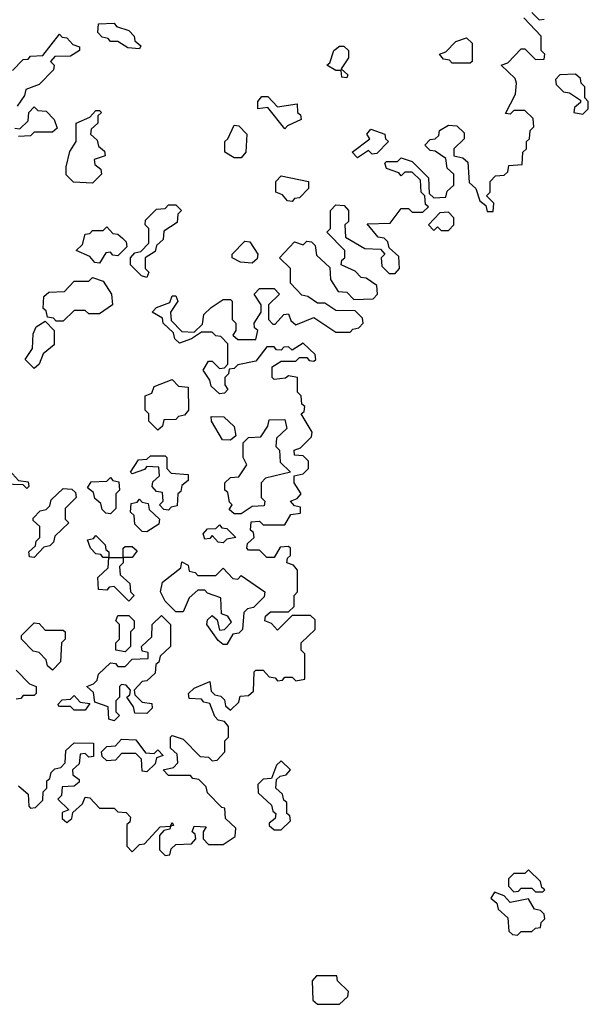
# Model space of a CAD drawing. Extents: x 2737311 to 2867920, y 875798 to 1012690.
# Tile 63 of 79: x 2805675 to 2807240, y 962350 to 965060. Entities that reach past the tile are written whole.
import ezdxf

# ---------------------------------------------------------------- set-up
doc = ezdxf.new("R2010")
doc.units = 0

msp = doc.modelspace()

# ---------------------------------------------------------------- linework, layer by layer
at = {"layer": '0CON20XD'}
for points in [[(2806465, 964450), (2806478.3, 964448.3), (2806488.3, 964438.3), (2806491.7, 964411.7), (2806528.3, 964378.3), (2806530, 964345), (2806551.7, 964311.7), (2806575, 964310), (2806595, 964290), (2806648.3, 964291.7), (2806660, 964305), (2806658.3, 964328.3), (2806628.3, 964348.3), (2806615, 964350), (2806598.3, 964368.3), (2806560, 964385), (2806561.7, 964398.3), (2806570, 964405), (2806570, 964425), (2806520, 964475), (2806530, 964485), (2806530, 964535), (2806545, 964550), (2806568.3, 964548.3), (2806580, 964535), (2806580, 964505), (2806570, 964495), (2806571.7, 964461.7), (2806625, 964430), (2806668.3, 964428.3), (2806680, 964415), (2806670, 964405), (2806671.7, 964381.7), (2806691.7, 964361.7), (2806708.3, 964361.7), (2806720, 964375), (2806718.3, 964408.3), (2806691.7, 964431.7), (2806688.3, 964448.3), (2806678.3, 964458.3), (2806661.7, 964461.7), (2806631.7, 964498.3), (2806695, 964500), (2806725, 964540), (2806745, 964540), (2806755, 964530), (2806785, 964530), (2806800, 964545), (2806791.7, 964551.7), (2806790, 964575), (2806780, 964585), (2806778.3, 964618.3), (2806755, 964640), (2806735, 964640), (2806725, 964630), (2806718.3, 964638.3), (2806685, 964650), (2806680, 964665), (2806685, 964670), (2806715, 964670), (2806725, 964680), (2806755, 964670), (2806800, 964625), (2806801.7, 964581.7), (2806815, 964570), (2806848.3, 964571.7), (2806851.7, 964588.3), (2806870, 964605), (2806870, 964635), (2806851.7, 964651.7), (2806848.3, 964678.3), (2806818.3, 964698.3), (2806805, 964700), (2806790, 964715), (2806805, 964730), (2806818.3, 964731.7), (2806828.3, 964741.7), (2806830, 964755), (2806855, 964770), (2806878.3, 964768.3), (2806898.3, 964748.3), (2806898.3, 964731.7), (2806870, 964705), (2806870, 964685), (2806895, 964680), (2806908.3, 964668.3), (2806911.7, 964611.7), (2806930, 964595), (2806941.7, 964561.7), (2806958.3, 964548.3), (2806961.7, 964531.7), (2806978.3, 964531.7), (2806980, 964555), (2806960, 964575), (2806970, 964585), (2806970, 964615), (2806985, 964630), (2807008.3, 964631.7), (2807018.3, 964641.7), (2807021.7, 964658.3), (2807058.3, 964661.7), (2807060, 964695), (2807070, 964705), (2807070, 964725), (2807078.3, 964731.7), (2807080, 964755), (2807090, 964765), (2807088.3, 964788.3), (2807065, 964810), (2807035, 964810), (2807025, 964800), (2807011.7, 964801.7), (2807040, 964855), (2807042.5, 964885), (2807038.3, 964898.3), (2807000, 964935), (2807018.3, 964941.7), (2807055, 964980), (2807065, 964980), (2807095, 964950), (2807118.3, 964951.7), (2807120, 964965), (2807110, 964975), (2807110, 965015), (2807062.5, 965065)], [(2807085, 965080), (2807105, 965060), (2807118.3, 965061.7)], [(2806005, 964980), (2805973, 964983), (2805945, 965000), (2805925, 965000), (2805918.3, 965008.3), (2805901.7, 965011.7), (2805890, 965025), (2805891.7, 965048.3), (2805935, 965050), (2805941.7, 965041.7), (2805975, 965030), (2805990, 965015), (2805991.7, 965001.7), (2806008.3, 964988.3), (2806005, 964980)], [(2805655, 964920), (2805685, 964950), (2805698.3, 964951.7), (2805705, 964960), (2805738.3, 964961.7), (2805785, 965020), (2805791.7, 965011.7), (2805805, 965010), (2805821.7, 964991.7), (2805840, 964985), (2805840, 964975), (2805815, 964960), (2805771.7, 964958.3), (2805760, 964945), (2805770, 964935), (2805768.3, 964921.7), (2805728.3, 964881.7), (2805691.7, 964868.3), (2805688.3, 964851.7), (2805668.3, 964821.7)], [(2806915, 964940), (2806865, 964940), (2806858.3, 964948.3), (2806841.7, 964951.7), (2806830, 964965), (2806848.3, 964971.7), (2806875, 965000), (2806905, 965010), (2806920, 964995), (2806920, 964945), (2806915, 964940)], [(2806575, 964900), (2806561.7, 964901.7), (2806560, 964920), (2806545, 964920), (2806520, 964935), (2806528.3, 964941.7), (2806540, 964975), (2806555, 964987.5), (2806567, 964987), (2806580, 964975), (2806580, 964955), (2806560, 964925), (2806578.3, 964908.3), (2806575, 964900)], [(2807225, 964800), (2807240, 964815), (2807240, 964835), (2807230, 964845), (2807230, 964875), (2807220, 964885), (2807218.3, 964898.3), (2807205, 964910), (2807161.7, 964908.3), (2807150, 964895), (2807151.7, 964881.7), (2807171.7, 964861.7), (2807188.3, 964858.3), (2807218.3, 964838.3), (2807218.3, 964831.7), (2807201.7, 964818.3), (2807200, 964805), (2807225, 964800)], [(2806405, 964760), (2806358.3, 964818.3), (2806330, 964815), (2806330, 964835), (2806341.7, 964848.3), (2806358.3, 964848.3), (2806385, 964820), (2806438.3, 964828.3), (2806440, 964805), (2806448.3, 964798.3), (2806450, 964785), (2806411.7, 964768.3), (2806405, 964760)], [(2805661.7, 964761.7), (2805675, 964760), (2805698.3, 964781.7), (2805700, 964805), (2805715, 964820), (2805725, 964810), (2805748.3, 964808.3), (2805770, 964785), (2805778.3, 964761.7), (2805765, 964750), (2805715, 964750), (2805705, 964740), (2805671.7, 964738.3)], [(2805875, 964610), (2805823, 964613), (2805803, 964633), (2805802.5, 964655), (2805813, 964697), (2805830, 964725), (2805830, 964775), (2805868.3, 964791.7), (2805885, 964810), (2805895, 964810), (2805900, 964805), (2805890, 964795), (2805890, 964775), (2805871.7, 964758.3), (2805870, 964745), (2805888.3, 964728.3), (2805891.7, 964711.7), (2805908.3, 964698.3), (2805910, 964685), (2805880, 964675), (2805881.7, 964661.7), (2805898.3, 964648.3), (2805900, 964635), (2805875, 964610)], [(2806285, 964680), (2806265, 964680), (2806240, 964695), (2806240, 964725), (2806248.3, 964731.7), (2806265, 964770), (2806278.3, 964768.3), (2806300, 964745), (2806297.5, 964695), (2806285, 964680)], [(2806605, 964680), (2806590, 964695), (2806638.3, 964731.7), (2806630, 964745), (2806641.7, 964758.3), (2806680, 964745), (2806681.7, 964731.7), (2806690, 964725), (2806658.3, 964691.7), (2806645, 964690), (2806635, 964700), (2806605, 964680)], [(2806425, 964560), (2806411.7, 964561.7), (2806398.3, 964578.3), (2806380, 964585), (2806380, 964615), (2806395, 964630), (2806470, 964615), (2806470, 964595), (2806445, 964570), (2806431.7, 964568.3), (2806425, 964560)], [(2806025, 964350), (2806010, 964355), (2805980, 964385), (2805980, 964405), (2805991.7, 964418.3), (2806008.3, 964421.7), (2806030, 964445), (2806030, 964485), (2806020, 964495), (2806021.7, 964508.3), (2806051.7, 964538.3), (2806075, 964540), (2806085, 964550), (2806105, 964550), (2806120, 964535), (2806110, 964525), (2806108.3, 964501.7), (2806071.7, 964478.3), (2806070, 964455), (2806051.7, 964438.3), (2806048.3, 964421.7), (2806020, 964405), (2806020, 964375), (2806030, 964365), (2806025, 964350)], [(2806855, 964480), (2806870, 964495), (2806870, 964515), (2806855, 964530), (2806831.7, 964528.3), (2806800, 964495), (2806815, 964480), (2806825, 964490), (2806835, 964480), (2806855, 964480)], [(2805895, 964390), (2805881.7, 964391.7), (2805868.3, 964408.3), (2805830, 964425), (2805848.3, 964441.7), (2805855, 964470), (2805868.3, 964471.7), (2805875, 964480), (2805905, 964480), (2805915, 964490), (2805931.7, 964471.7), (2805945, 964470), (2805958.3, 964458.3), (2805968.3, 964448.3), (2805970, 964435), (2805945, 964410), (2805931.7, 964411.7), (2805925, 964420), (2805911.7, 964418.3), (2805895, 964390)], [(2805671.7, 962951.7), (2805698.3, 962928.3), (2805700, 962895), (2805705, 962890), (2805718.3, 962891.7), (2805738.3, 962911.7), (2805740, 962935), (2805750, 962945), (2805750, 962965), (2805758.3, 962971.7), (2805761.7, 962988.3), (2805771.7, 962998.3), (2805788.3, 963001.7), (2805800, 963015), (2805801.7, 963048.3), (2805825, 963070), (2805878.3, 963068.3), (2805878.3, 963031.7), (2805865, 963030), (2805855, 963040), (2805841.7, 963038.3), (2805838.3, 963011.7), (2805820, 962995), (2805821.7, 962981.7), (2805838.3, 962968.3), (2805838.3, 962961.7), (2805825, 962950), (2805791.7, 962948.3), (2805790, 962925), (2805780, 962915), (2805810, 962885), (2805791.7, 962878.3), (2805791.7, 962861.7), (2805805, 962850), (2805818.3, 962861.7), (2805821.7, 962878.3), (2805848.3, 962901.7), (2805855, 962920), (2805868.3, 962918.3), (2805895, 962890), (2805935, 962890), (2805945, 962880), (2805968.3, 962878.3), (2805980, 962865), (2805978.3, 962851.7), (2805970, 962845), (2805970, 962785), (2805985, 962770), (2806005, 962790), (2806018.3, 962791.7), (2806061.7, 962838.3), (2806090, 962840), (2806095, 962850), (2806098.3, 962841.7), (2806090, 962840), (2806088.3, 962831.7), (2806071.7, 962828.3), (2806060, 962815), (2806060, 962775), (2806075, 962760), (2806088.3, 962761.7), (2806091.7, 962778.3), (2806105, 962790), (2806148.3, 962791.7), (2806160, 962805), (2806158.3, 962818.3), (2806150, 962825), (2806155, 962840), (2806188.3, 962838.3), (2806180, 962825), (2806180, 962805), (2806195, 962790), (2806235, 962790), (2806268.3, 962811.7), (2806270, 962835), (2806241.7, 962861.7), (2806240, 962890), (2806231.7, 962891.7), (2806191.7, 962931.7), (2806188.3, 962948.3), (2806168.3, 962968.3), (2806151.7, 962971.7), (2806145, 962980), (2806085, 962980), (2806070, 962995), (2806098.3, 963001.7), (2806110, 963015), (2806108.3, 963038.3), (2806090, 963055), (2806090, 963085), (2806095, 963090), (2806125, 963080), (2806171.7, 963031.7), (2806195, 963030), (2806205, 963020), (2806218.3, 963021.7), (2806240, 963045), (2806240, 963075), (2806250, 963085), (2806250, 963115), (2806238.3, 963128.3), (2806221.7, 963131.7), (2806211.7, 963141.7), (2806198.3, 963178.3), (2806181.7, 963181.7), (2806175, 963190), (2806141.7, 963191.7), (2806140, 963205), (2806155, 963220), (2806198.3, 963238.3), (2806201.7, 963211.7), (2806211.7, 963201.7), (2806228.3, 963198.3), (2806238.3, 963188.3), (2806241.7, 963171.7), (2806255, 963160), (2806278.3, 963181.7), (2806281.7, 963198.3), (2806305, 963200), (2806318.3, 963211.7), (2806320, 963265), (2806325, 963270), (2806345, 963270), (2806361.7, 963251.7), (2806378.3, 963248.3), (2806385, 963240), (2806398.3, 963241.7), (2806405, 963250), (2806425, 963250), (2806435, 963240), (2806460, 963245), (2806460, 963315), (2806450, 963325), (2806450, 963345), (2806488.3, 963381.7), (2806488.3, 963408.3), (2806475, 963420), (2806425, 963420), (2806385, 963380), (2806368.3, 963398.3), (2806350, 963405), (2806351.7, 963418.3), (2806365, 963430), (2806415, 963430), (2806430, 963445), (2806430, 963475), (2806440, 963485), (2806440, 963545), (2806428.3, 963558.3), (2806410, 963565), (2806411.7, 963578.3), (2806420, 963585), (2806420, 963605), (2806415, 963610), (2806391.7, 963608.3), (2806375, 963580), (2806355, 963580), (2806335, 963600), (2806305, 963600), (2806300, 963605), (2806301.7, 963618.3), (2806320, 963635), (2806318.3, 963648.3), (2806310, 963655), (2806311.7, 963678.3), (2806335, 963680), (2806345, 963670), (2806405, 963670), (2806421.7, 963698.3), (2806448.3, 963701.7), (2806448.3, 963718.3), (2806431.7, 963721.7), (2806420, 963735), (2806438.3, 963741.7), (2806450, 963755), (2806430, 963785), (2806430, 963805), (2806455, 963810), (2806470, 963825), (2806470, 963845), (2806455, 963860), (2806431.7, 963861.7), (2806430, 963875), (2806448.3, 963881.7), (2806478.3, 963911.7), (2806480, 963925), (2806450, 963975), (2806458.3, 963981.7), (2806460, 963995), (2806451.7, 964001.7), (2806450, 964025), (2806440, 964035), (2806440, 964075), (2806415, 964080), (2806407, 964073), (2806375, 964070), (2806370, 964075), (2806370, 964105), (2806395, 964120), (2806435, 964120), (2806445, 964130), (2806465, 964130), (2806471.7, 964121.7), (2806485, 964120), (2806490, 964125), (2806488.3, 964138.3), (2806455, 964170), (2806425, 964150), (2806415, 964160), (2806401.7, 964158.3), (2806395, 964150), (2806381.7, 964151.7), (2806375, 964160), (2806355, 964160), (2806325, 964120), (2806275, 964110), (2806265, 964100), (2806251.7, 964098.3), (2806250, 964085), (2806240, 964075), (2806240, 964055), (2806247.5, 964042.5), (2806238.3, 964031.7), (2806225, 964030), (2806201.7, 964051.7), (2806198.3, 964068.3), (2806180, 964095), (2806195, 964120), (2806205, 964120), (2806225, 964100), (2806238.3, 964101.7), (2806248.3, 964111.7), (2806248.3, 964168.3), (2806228.3, 964188.3), (2806215, 964190), (2806205, 964200), (2806175, 964200), (2806148.3, 964181.7), (2806115, 964170), (2806101.7, 964181.7), (2806098.3, 964198.3), (2806070, 964225), (2806068.3, 964238.3), (2806040, 964255), (2806051.7, 964268.3), (2806088.3, 964281.7), (2806095, 964300), (2806105, 964300), (2806110, 964285), (2806090, 964255), (2806091.7, 964231.7), (2806121.7, 964201.7), (2806155, 964200), (2806178.3, 964221.7), (2806181.7, 964248.3), (2806201.7, 964268.3), (2806235, 964290), (2806255, 964290), (2806260, 964285), (2806260, 964235), (2806270, 964225), (2806270, 964205), (2806261.7, 964191.7), (2806275, 964180), (2806325, 964180), (2806330, 964205), (2806321.7, 964211.7), (2806320, 964225), (2806340, 964255), (2806340, 964275), (2806320, 964305), (2806335, 964320), (2806375, 964320), (2806390, 964305), (2806360, 964275), (2806360, 964235), (2806371.7, 964221.7), (2806378.3, 964221.7), (2806401.7, 964248.3), (2806415, 964250), (2806421.7, 964231.7), (2806435, 964220), (2806485, 964240), (2806545, 964200), (2806585, 964200), (2806591.7, 964208.3), (2806608.3, 964211.7), (2806620, 964225), (2806618.3, 964238.3), (2806598.3, 964258.3), (2806545, 964260), (2806515, 964280), (2806495, 964280), (2806468.3, 964298.3), (2806451.7, 964301.7), (2806420, 964335), (2806420, 964375), (2806390, 964405), (2806431.7, 964448.3), (2806455, 964440), (2806465, 964450)], [(2806315, 964390), (2806283, 964393), (2806260, 964405), (2806260, 964415), (2806295, 964450), (2806308.3, 964448.3), (2806330, 964415), (2806328.3, 964401.7), (2806315, 964390)], [(2805795, 964230), (2805775, 964230), (2805768.3, 964238.3), (2805751.7, 964241.7), (2805748.3, 964258.3), (2805740, 964265), (2805741.7, 964298.3), (2805755, 964310), (2805798.3, 964311.7), (2805825, 964340), (2805865, 964340), (2805875, 964350), (2805905, 964340), (2805927.5, 964305), (2805930, 964275), (2805895, 964250), (2805865, 964250), (2805855, 964260), (2805825, 964260), (2805795, 964230)], [(2805715, 964100), (2805690, 964125), (2805710, 964155), (2805712.5, 964195), (2805720, 964215), (2805745, 964230), (2805770, 964205), (2805770, 964165), (2805740, 964140), (2805728.3, 964111.7), (2805715, 964100)], [(2806055, 963930), (2806030, 963955), (2806030, 963975), (2806020, 963985), (2806020, 964025), (2806038.3, 964031.7), (2806045, 964050), (2806095, 964070), (2806111.7, 964051.7), (2806138.3, 964048.3), (2806140, 963985), (2806128.3, 963971.7), (2806111.7, 963968.3), (2806105, 963960), (2806071.7, 963958.3), (2806068.3, 963941.7), (2806055, 963930)], [(2806255, 963902.5), (2806233.6, 963903.6), (2806202.5, 963955), (2806201.7, 963968.3), (2806237, 963967), (2806265, 963940), (2806270, 963915), (2806255, 963902.5)], [(2806285, 963700), (2806265, 963700), (2806251.7, 963711.7), (2806260, 963725), (2806252.5, 963732.5), (2806248.3, 963758.3), (2806240, 963765), (2806240, 963785), (2806255, 963800), (2806278.3, 963801.7), (2806300, 963835), (2806290, 963855), (2806290, 963895), (2806305, 963910), (2806338.3, 963911.7), (2806358.3, 963941.7), (2806361.7, 963958.3), (2806405, 963960), (2806410, 963935), (2806381.7, 963908.3), (2806380, 963885), (2806390, 963875), (2806391.7, 963841.7), (2806420, 963815), (2806351.7, 963798.3), (2806340, 963785), (2806340, 963745), (2806350, 963735), (2806348.3, 963721.7), (2806315, 963720), (2806285, 963700)], [(2805695, 963770), (2805685, 963780), (2805631.7, 963781.7), (2805610, 963795), (2805608.3, 963808.3), (2805595, 963820), (2805581.7, 963818.3), (2805570, 963805), (2805568.3, 963781.7), (2805555, 963780), (2805550, 963795), (2805558.3, 963801.7), (2805560, 963815), (2805550, 963825), (2805561.7, 963838.3), (2805578.3, 963841.7), (2805585, 963850), (2805605, 963830), (2805638.3, 963828.3), (2805671.7, 963791.7), (2805698.3, 963788.3), (2805700, 963775), (2805695, 963770)], [(2806085, 963710), (2806071.7, 963711.7), (2806060, 963725), (2806070, 963735), (2806068.3, 963758.3), (2806051.7, 963761.7), (2806040, 963775), (2806041.7, 963788.3), (2806060, 963805), (2806058.3, 963828.3), (2806025, 963830), (2806018.3, 963821.7), (2805985, 963810), (2805980, 963815), (2806001.7, 963848.3), (2806025, 963850), (2806035, 963860), (2806075, 963860), (2806080, 963855), (2806080, 963825), (2806091.7, 963811.7), (2806138.3, 963808.3), (2806138.3, 963791.7), (2806121.7, 963778.3), (2806118.3, 963761.7), (2806110, 963755), (2806108.3, 963721.7), (2806091.7, 963718.3), (2806085, 963710)], [(2805925, 963700), (2805911.7, 963701.7), (2805901.7, 963711.7), (2805898.3, 963728.3), (2805881.7, 963741.7), (2805878.3, 963758.3), (2805861.7, 963771.7), (2805871.7, 963788.3), (2805915, 963790), (2805925, 963800), (2805931.7, 963791.7), (2805948.3, 963788.3), (2805950, 963765), (2805940, 963755), (2805940, 963715), (2805925, 963700)], [(2805715, 963580), (2805701.7, 963581.7), (2805700, 963595), (2805718.3, 963611.7), (2805720, 963625), (2805730, 963635), (2805730, 963665), (2805711.7, 963681.7), (2805711.7, 963688.3), (2805731.7, 963708.3), (2805748.3, 963711.7), (2805758.3, 963721.7), (2805761.7, 963738.3), (2805795, 963770), (2805818.3, 963768.3), (2805828.3, 963758.3), (2805830, 963745), (2805800, 963715), (2805800, 963685), (2805810, 963675), (2805771.7, 963638.3), (2805768.3, 963621.7), (2805758.3, 963611.7), (2805741.7, 963608.3), (2805715, 963580)], [(2806025, 963650), (2806011.7, 963651.7), (2805991.7, 963671.7), (2805990, 963695), (2805980, 963705), (2805981.7, 963728.3), (2805998.3, 963731.7), (2806005, 963740), (2806011.7, 963731.7), (2806028.3, 963728.3), (2806031.7, 963711.7), (2806060, 963685), (2806058.3, 963671.7), (2806025, 963650)], [(2806235, 963620), (2806221.7, 963621.7), (2806205, 963640), (2806198.3, 963631.7), (2806185, 963630), (2806180, 963645), (2806191.7, 963658.3), (2806215, 963660), (2806225, 963670), (2806231.7, 963661.7), (2806245, 963660), (2806270, 963635), (2806245, 963630), (2806235, 963620)], [(2805975, 963460), (2805935, 963500), (2805921.7, 963498.3), (2805915, 963490), (2805891.7, 963491.7), (2805890, 963525), (2805918.3, 963551.7), (2805920, 963580), (2805905, 963580), (2805898.3, 963588.3), (2805885, 963590), (2805870, 963605), (2805861.7, 963628.3), (2805878.3, 963631.7), (2805885, 963640), (2805910, 963615), (2805911.7, 963601.7), (2805920, 963595), (2805920, 963580), (2805960, 963580), (2805960, 963605), (2805965, 963610), (2805985, 963610), (2805998.3, 963598.3), (2805985, 963580), (2805960, 963580), (2805960, 963565), (2805950, 963555), (2805951.7, 963531.7), (2805978.3, 963508.3), (2805980, 963485), (2805990, 963475), (2805975, 963460)], [(2806245, 963340), (2806235, 963340), (2806221.7, 963351.7), (2806190, 963395), (2806191.7, 963408.3), (2806205, 963420), (2806218.3, 963408.3), (2806225, 963380), (2806238.3, 963381.7), (2806258.3, 963401.7), (2806248.3, 963418.3), (2806230, 963425), (2806228.3, 963468.3), (2806191.7, 963481.7), (2806185, 963490), (2806165, 963490), (2806141.7, 963468.3), (2806125, 963430), (2806105, 963430), (2806075, 963460), (2806062.5, 963485), (2806068.3, 963511.7), (2806118.3, 963551.7), (2806121.7, 963568.3), (2806138.3, 963558.3), (2806141.7, 963541.7), (2806158.3, 963538.3), (2806165, 963530), (2806215, 963530), (2806235, 963550), (2806261.7, 963521.7), (2806275, 963520), (2806285, 963530), (2806350, 963485), (2806348.3, 963471.7), (2806318.3, 963441.7), (2806301.7, 963438.3), (2806291.7, 963428.3), (2806288.3, 963381.7), (2806278.3, 963371.7), (2806261.7, 963368.3), (2806245, 963340)], [(2805935, 963130), (2805920, 963135), (2805918.3, 963168.3), (2805881.7, 963181.7), (2805878.3, 963208.3), (2805860, 963225), (2805878.3, 963231.7), (2805888.3, 963241.7), (2805891.7, 963258.3), (2805925, 963290), (2805938.3, 963288.3), (2805945, 963280), (2805965, 963280), (2805985, 963300), (2806028.3, 963301.7), (2806028.3, 963318.3), (2806011.7, 963321.7), (2806010, 963335), (2806038.3, 963361.7), (2806040, 963395), (2806065, 963420), (2806090, 963395), (2806090, 963335), (2806061.7, 963308.3), (2806058.3, 963291.7), (2806050, 963285), (2806048.3, 963261.7), (2806025, 963240), (2806011.7, 963238.3), (2805990, 963215), (2805991.7, 963201.7), (2806011.7, 963181.7), (2806038.3, 963178.3), (2806040, 963165), (2806025, 963150), (2805991.7, 963151.7), (2805988.3, 963168.3), (2805970, 963195), (2805978.3, 963201.7), (2805980, 963215), (2805968.3, 963228.3), (2805955, 963230), (2805950, 963225), (2805950, 963195), (2805940, 963185), (2805940, 963155), (2805950, 963145), (2805935, 963130)], [(2805965, 963320), (2805940, 963325), (2805940, 963345), (2805950, 963355), (2805950, 963395), (2805940, 963405), (2805945, 963420), (2805975, 963420), (2805990, 963405), (2805990, 963385), (2805980, 963375), (2805980, 963335), (2805965, 963320)], [(2805765, 963270), (2805751.7, 963281.7), (2805748.3, 963298.3), (2805728.3, 963318.3), (2805711.7, 963321.7), (2805680, 963355), (2805680, 963365), (2805715, 963400), (2805728.3, 963398.3), (2805745, 963380), (2805795, 963380), (2805800, 963375), (2805800, 963355), (2805790, 963345), (2805787, 963293), (2805765, 963270)], [(2805665, 963270), (2805701.7, 963231.7), (2805720, 963225), (2805720, 963205), (2805715, 963200), (2805685, 963200), (2805678.3, 963191.7), (2805665, 963190)], [(2805855, 963160), (2805825, 963160), (2805815, 963170), (2805785, 963170), (2805780, 963175), (2805791.7, 963188.3), (2805815, 963190), (2805825, 963200), (2805841.7, 963181.7), (2805868.3, 963178.3), (2805855, 963160)], [(2806025, 962990), (2806011.7, 962991.7), (2806010, 963025), (2805995, 963040), (2805955, 963040), (2805938.3, 963021.7), (2805915, 963020), (2805901.7, 963031.7), (2805900, 963045), (2805915, 963060), (2805938.3, 963061.7), (2805955, 963080), (2805995, 963077.5), (2806021.7, 963041.7), (2806045, 963040), (2806055, 963050), (2806070, 963035), (2806051.7, 963028.3), (2806048.3, 963011.7), (2806025, 962990)], [(2806395, 962830), (2806420, 962855), (2806418.3, 962868.3), (2806410, 962875), (2806410, 962905), (2806401.7, 962911.7), (2806398.3, 962928.3), (2806380, 962945), (2806381.7, 962968.3), (2806391.7, 962978.3), (2806408.3, 962981.7), (2806420, 962995), (2806395, 963020), (2806381.7, 963008.3), (2806368.3, 962971.7), (2806345, 962970), (2806330, 962955), (2806331.7, 962931.7), (2806368.3, 962898.3), (2806371.7, 962881.7), (2806380, 962875), (2806378.3, 962861.7), (2806361.7, 962848.3), (2806361.7, 962841.7), (2806375, 962830), (2806395, 962830)], [(2807115, 962660), (2807120, 962665), (2807111.7, 962671.7), (2807108.3, 962688.3), (2807075, 962720), (2807065, 962710), (2807035, 962710), (2807020, 962695), (2807020, 962675), (2807035, 962660), (2807048.3, 962661.7), (2807055, 962670), (2807085, 962670), (2807095, 962660), (2807115, 962660)], [(2807045, 962540), (2807055, 962550), (2807085, 962550), (2807095, 962560), (2807108.3, 962561.7), (2807110, 962575), (2807120, 962585), (2807118.3, 962598.3), (2807108.3, 962608.3), (2807091.7, 962611.7), (2807075, 962640), (2807025, 962630), (2807008.3, 962648.3), (2806981.7, 962658.3), (2806971.7, 962641.7), (2806988.3, 962628.3), (2806991.7, 962611.7), (2807018.3, 962588.3), (2807021.7, 962551.7), (2807031.7, 962541.7), (2807045, 962540)], [(2806555, 962350), (2806578.3, 962371.7), (2806580, 962385), (2806550, 962415), (2806548.3, 962428.3), (2806491.7, 962428.3), (2806480, 962415), (2806481.7, 962361.7), (2806495, 962350), (2806555, 962350)]]:
    msp.add_lwpolyline(points, dxfattribs=at)

doc.saveas('drawing.dxf')
